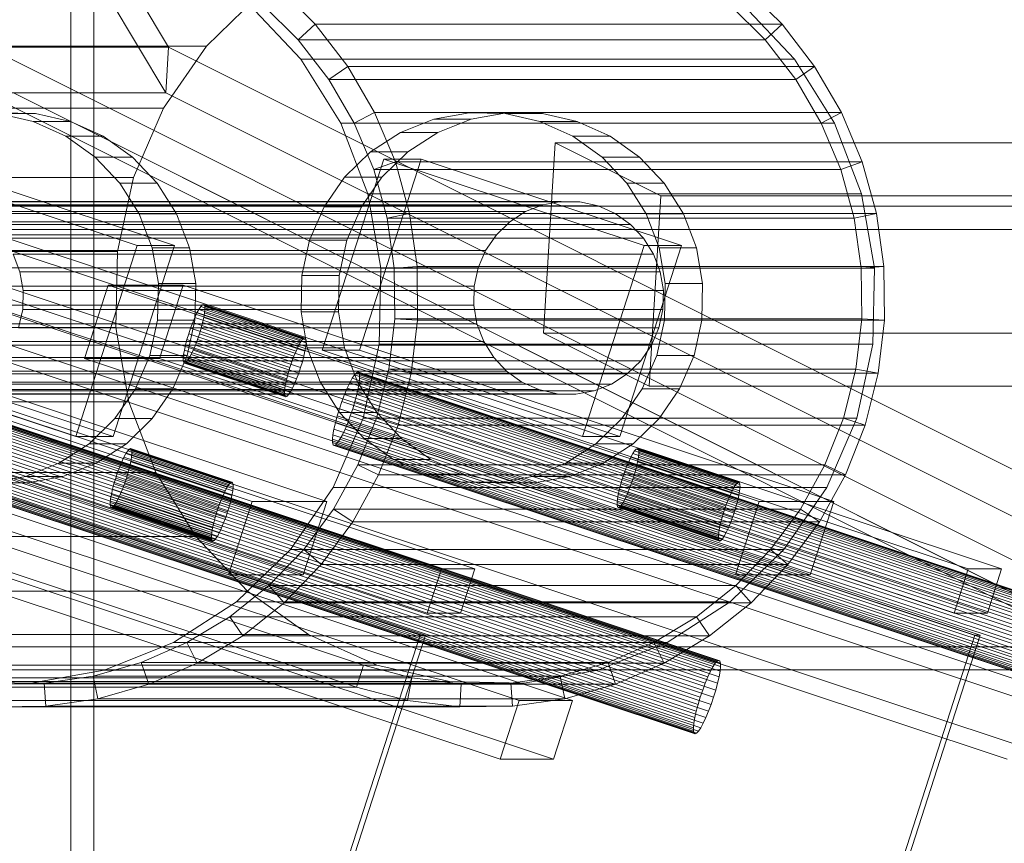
# Model space of a CAD drawing. Header units: millimetres. Extents: x -4395 to 65662, y -65530 to 6847.
# Tile 100 of 256: x 2570 to 2698, y -52780 to -52673. Entities that reach past the tile are written whole.
import ezdxf

# ---------------------------------------------------------------- set-up
doc = ezdxf.new("R2010")
doc.units = ezdxf.units.MM
for name, color, linetype, lineweight in [('R33_DET_lateral_C05', 7, 'Continuous', 0), ('R33_DET_lateral_C06', 7, 'Continuous', 0), ('R33_DET_lateral_C07', 7, 'Continuous', 0)]:
    doc.layers.add(name, color=color, linetype=linetype, lineweight=lineweight)

msp = doc.modelspace()

# ---------------------------------------------------------------- linework, layer by layer
at = {"layer": 'R33_DET_lateral_C05'}
for p, q in [((2577, -51852), (2577, -52988)), ((2580, -52988), (2580, -51852))]:
    msp.add_line(p, q, dxfattribs=at)
at = {"layer": 'R33_DET_lateral_C06'}
for p, q in [((2493.588, -52515.88), (2589.65, -52676.572)), ((2589.294, -52682.484), (2493.232, -52521.792)), ((2919.063, -52853.001), (2566.206, -52676.572)), ((2566.206, -52676.572), (2589.65, -52676.572)), ((2589.294, -52682.484), (2589.65, -52676.572)), ((2589.65, -52676.572), (2942.507, -52853.001)), ((2565.85, -52682.484), (2918.707, -52858.912)), ((2565.85, -52682.484), (2860.534, -52829.826)), ((2589.294, -52682.484), (2565.85, -52682.484)), ((2922.458, -52858.912), (2569.601, -52682.484)), ((2864.285, -52829.826), (2569.601, -52682.484)), ((2942.151, -52858.912), (2589.294, -52682.484)), ((2638.207, -52713.587), (2639.692, -52688.956)), ((2653.38, -52695.8), (2639.692, -52688.956)), ((2639.692, -52688.956), (3033.547, -52688.956)), ((2653.38, -52695.8), (2651.894, -52720.431)), ((3047.234, -52695.8), (2653.38, -52695.8)), ((2489.937, -52697.145), (3052.586, -52697.145)), ((2510.775, -52697.145), (3073.425, -52697.145)), ((3053.628, -52700.145), (2490.978, -52700.145)), ((3072.383, -52700.145), (2509.733, -52700.145)), ((3032.061, -52713.587), (2638.207, -52713.587)), ((2638.207, -52713.587), (2651.894, -52720.431)), ((2651.894, -52720.431), (3045.749, -52720.431)), ((3053.628, -52754.145), (2490.978, -52754.145)), ((2509.733, -52754.145), (3072.383, -52754.145)), ((2489.937, -52757.145), (3052.586, -52757.145)), ((3073.425, -52757.145), (2510.775, -52757.145))]:
    msp.add_line(p, q, dxfattribs=at)
at = {"layer": 'R33_DET_lateral_C07'}
for p, q in [((-4065.658, -50521.257), (2624.977, -52744.076)), ((2629.294, -52744.076), (-4061.341, -50521.257)), ((-3997.448, -50521.257), (2693.187, -52744.076)), ((2697.504, -52744.076), (-3993.131, -50521.257)), ((2623.139, -52749.779), (-4067.496, -50526.959)), ((-4063.179, -50526.959), (2627.456, -52749.779)), ((2691.349, -52749.779), (-3999.286, -50526.959)), ((-3994.969, -50526.959), (2695.666, -52749.779)), ((-4068.415, -50529.81), (2622.22, -52752.63)), ((2622.911, -52752.63), (-4067.724, -50529.81)), ((-3996.579, -50529.81), (2694.056, -52752.63)), ((2694.747, -52752.63), (-3995.888, -50529.81)), ((2614.903, -52756.52), (-3944.674, -50577.242)), ((-3945.593, -50580.093), (2613.984, -52759.372)), ((2603.767, -52668.771), (2608.649, -52673.619)), ((2669.088, -52673.619), (2664.206, -52668.771)), ((2601.538, -52669.669), (2594.564, -52676.448)), ((2600.117, -52671.048), (2606.794, -52678.128)), ((2606.449, -52675.621), (2601.844, -52671.048)), ((2662.282, -52671.048), (2666.887, -52675.621)), ((2670.686, -52678.128), (2664.009, -52671.048)), ((2608.649, -52673.619), (2606.449, -52675.621)), ((2669.088, -52673.619), (2608.649, -52673.619)), ((2608.649, -52673.619), (2612.865, -52679.072)), ((2666.887, -52675.621), (2669.088, -52673.619)), ((2673.304, -52679.072), (2669.088, -52673.619)), ((2594.564, -52676.448), (2530.672, -52676.448)), ((2594.564, -52676.448), (2589.027, -52684.478)), ((2606.449, -52675.621), (2666.887, -52675.621)), ((2610.426, -52680.766), (2606.449, -52675.621)), ((2666.887, -52675.621), (2670.865, -52680.766)), ((2606.794, -52678.128), (2611.982, -52686.394)), ((2670.686, -52678.128), (2606.794, -52678.128)), ((2612.865, -52679.072), (2610.426, -52680.766)), ((2673.304, -52679.072), (2612.865, -52679.072)), ((2612.865, -52679.072), (2616.344, -52685.037)), ((2675.874, -52686.394), (2670.686, -52678.128)), ((2670.865, -52680.766), (2673.304, -52679.072)), ((2676.783, -52685.037), (2673.304, -52679.072)), ((2610.426, -52680.766), (2670.865, -52680.766)), ((2613.708, -52686.394), (2610.426, -52680.766)), ((2670.865, -52680.766), (2674.147, -52686.394)), ((2589.027, -52684.478), (2525.135, -52684.478)), ((2567.6, -52685.172), (2572.125, -52686.19)), ((2572.436, -52685.172), (2567.6, -52685.172)), ((2572.436, -52685.172), (2567.803, -52685.07)), ((2576.96, -52686.19), (2572.436, -52685.172)), ((2589.027, -52684.478), (2585.14, -52693.45)), ((2616.344, -52685.037), (2613.708, -52686.394)), ((2676.783, -52685.037), (2616.344, -52685.037)), ((2616.344, -52685.037), (2619.026, -52691.413)), ((2624.023, -52685.887), (2628.587, -52685.07)), ((2628.587, -52685.07), (2633.22, -52685.172)), ((2633.422, -52685.07), (2628.587, -52685.07)), ((2633.422, -52685.07), (2628.858, -52685.887)), ((2633.22, -52685.172), (2637.744, -52686.19)), ((2638.055, -52685.172), (2633.22, -52685.172)), ((2638.055, -52685.172), (2633.422, -52685.07)), ((2642.579, -52686.19), (2638.055, -52685.172)), ((2674.147, -52686.394), (2676.783, -52685.037)), ((2679.465, -52691.413), (2676.783, -52685.037)), ((2572.125, -52686.19), (2576.367, -52688.085)), ((2576.96, -52686.19), (2572.125, -52686.19)), ((2581.202, -52688.085), (2576.96, -52686.19)), ((2611.982, -52686.394), (2615.481, -52695.529)), ((2675.874, -52686.394), (2611.982, -52686.394)), ((2613.708, -52686.394), (2674.147, -52686.394)), ((2616.239, -52692.408), (2613.708, -52686.394)), ((2619.704, -52687.593), (2624.023, -52685.887)), ((2628.858, -52685.887), (2624.023, -52685.887)), ((2628.858, -52685.887), (2624.539, -52687.593)), ((2637.744, -52686.19), (2641.986, -52688.085)), ((2642.579, -52686.19), (2637.744, -52686.19)), ((2646.821, -52688.085), (2642.579, -52686.19)), ((2674.147, -52686.394), (2676.678, -52692.408)), ((2679.374, -52695.529), (2675.874, -52686.394)), ((2576.367, -52688.085), (2580.163, -52690.783)), ((2581.202, -52688.085), (2576.367, -52688.085)), ((2584.998, -52690.783), (2581.202, -52688.085)), ((2615.796, -52690.121), (2619.704, -52687.593)), ((2624.539, -52687.593), (2619.704, -52687.593)), ((2624.539, -52687.593), (2620.631, -52690.121)), ((2641.986, -52688.085), (2645.782, -52690.783)), ((2646.821, -52688.085), (2641.986, -52688.085)), ((2650.617, -52690.783), (2646.821, -52688.085)), ((2580.163, -52690.783), (2583.368, -52694.181)), ((2584.998, -52690.783), (2580.163, -52690.783)), ((2588.203, -52694.181), (2584.998, -52690.783)), ((2612.449, -52693.375), (2615.796, -52690.121)), ((2620.631, -52690.121), (2615.796, -52690.121)), ((2620.631, -52690.121), (2617.284, -52693.375)), ((2645.782, -52690.783), (2648.987, -52694.181)), ((2650.617, -52690.783), (2645.782, -52690.783)), ((2653.822, -52694.181), (2650.617, -52690.783)), ((2551.905, -52691.047), (2585.605, -52702.243)), ((2590.441, -52702.243), (2556.74, -52691.047)), ((2609.559, -52715.757), (2617.524, -52691.047)), ((2614.395, -52715.757), (2622.359, -52691.047)), ((2619.026, -52691.413), (2616.239, -52692.408)), ((2622.359, -52691.047), (2617.524, -52691.047)), ((2617.524, -52691.047), (2651.225, -52702.243)), ((2679.465, -52691.413), (2619.026, -52691.413)), ((2619.026, -52691.413), (2620.866, -52698.089)), ((2656.06, -52702.243), (2622.359, -52691.047)), ((2676.678, -52692.408), (2679.465, -52691.413)), ((2681.305, -52698.089), (2679.465, -52691.413)), ((2609.791, -52697.229), (2612.449, -52693.375)), ((2617.284, -52693.375), (2612.449, -52693.375)), ((2617.284, -52693.375), (2614.626, -52697.229)), ((2616.239, -52692.408), (2676.678, -52692.408)), ((2617.975, -52698.707), (2616.239, -52692.408)), ((2676.678, -52692.408), (2678.413, -52698.707)), ((2521.247, -52693.45), (2585.14, -52693.45)), ((2585.14, -52693.45), (2583.051, -52703.019)), ((2583.368, -52694.181), (2585.858, -52698.149)), ((2588.203, -52694.181), (2583.368, -52694.181)), ((2590.693, -52698.149), (2588.203, -52694.181)), ((2648.987, -52694.181), (2651.477, -52698.149)), ((2653.822, -52694.181), (2648.987, -52694.181)), ((2656.313, -52698.149), (2653.822, -52694.181)), ((2615.481, -52695.529), (2617.159, -52705.181)), ((2679.374, -52695.529), (2615.481, -52695.529)), ((2681.051, -52705.181), (2679.374, -52695.529)), ((2638.127, -52696.962), (2555.239, -52696.962)), ((2640.504, -52696.537), (2557.616, -52696.537)), ((2642.917, -52696.59), (2560.029, -52696.59)), ((2645.273, -52697.12), (2562.385, -52697.12)), ((2638.127, -52696.962), (2635.877, -52697.851)), ((2640.504, -52696.537), (2638.127, -52696.962)), ((2642.917, -52696.59), (2640.504, -52696.537)), ((2645.273, -52697.12), (2642.917, -52696.59)), ((2647.482, -52698.107), (2645.273, -52697.12)), ((2635.877, -52697.851), (2552.99, -52697.851)), ((2647.482, -52698.107), (2564.595, -52698.107)), ((2585.858, -52698.149), (2587.538, -52702.534)), ((2590.693, -52698.149), (2585.858, -52698.149)), ((2592.373, -52702.534), (2590.693, -52698.149)), ((2607.925, -52701.536), (2609.791, -52697.229)), ((2614.626, -52697.229), (2609.791, -52697.229)), ((2614.626, -52697.229), (2612.76, -52701.536)), ((2620.866, -52698.089), (2617.975, -52698.707)), ((2681.305, -52698.089), (2620.866, -52698.089)), ((2620.866, -52698.089), (2621.832, -52704.952)), ((2635.877, -52697.851), (2633.842, -52699.167)), ((2649.46, -52699.512), (2647.482, -52698.107)), ((2651.477, -52698.149), (2653.157, -52702.534)), ((2656.313, -52698.149), (2651.477, -52698.149)), ((2657.993, -52702.534), (2656.313, -52698.149)), ((2678.413, -52698.707), (2681.305, -52698.089)), ((2682.271, -52704.952), (2681.305, -52698.089)), ((2633.842, -52699.167), (2550.954, -52699.167)), ((2649.46, -52699.512), (2566.572, -52699.512)), ((2617.975, -52698.707), (2678.413, -52698.707)), ((2618.886, -52705.181), (2617.975, -52698.707)), ((2633.842, -52699.167), (2632.098, -52700.862)), ((2651.129, -52701.282), (2649.46, -52699.512)), ((2678.413, -52698.707), (2679.324, -52705.181)), ((2632.098, -52700.862), (2549.211, -52700.862)), ((2632.098, -52700.862), (2630.714, -52702.869)), ((2651.129, -52701.282), (2568.241, -52701.282)), ((2577.641, -52726.953), (2585.605, -52702.243)), ((2590.441, -52702.243), (2582.476, -52726.953)), ((2585.605, -52702.243), (2590.441, -52702.243)), ((2606.922, -52706.129), (2607.925, -52701.536)), ((2607.925, -52701.536), (2612.76, -52701.536)), ((2612.76, -52701.536), (2611.758, -52706.129)), ((2643.26, -52726.953), (2651.225, -52702.243)), ((2656.06, -52702.243), (2648.095, -52726.953)), ((2652.426, -52703.348), (2651.129, -52701.282)), ((2651.225, -52702.243), (2656.06, -52702.243)), ((2583.051, -52703.019), (2519.158, -52703.019)), ((2630.714, -52702.869), (2547.826, -52702.869)), ((2569.538, -52703.348), (2570.413, -52705.632)), ((2652.426, -52703.348), (2569.538, -52703.348)), ((2583.051, -52703.019), (2582.841, -52712.819)), ((2587.538, -52702.534), (2588.343, -52707.167)), ((2592.373, -52702.534), (2587.538, -52702.534)), ((2593.178, -52707.167), (2592.373, -52702.534)), ((2630.714, -52702.869), (2629.742, -52705.112)), ((2653.301, -52705.632), (2652.426, -52703.348)), ((2653.157, -52702.534), (2653.963, -52707.167)), ((2657.993, -52702.534), (2653.157, -52702.534)), ((2658.798, -52707.167), (2657.993, -52702.534)), ((2546.855, -52705.112), (2629.742, -52705.112)), ((2570.413, -52705.632), (2570.832, -52708.045)), ((2653.301, -52705.632), (2570.413, -52705.632)), ((2606.822, -52710.833), (2606.922, -52706.129)), ((2611.758, -52706.129), (2606.922, -52706.129)), ((2611.758, -52706.129), (2611.657, -52710.833)), ((2617.159, -52705.181), (2616.949, -52714.981)), ((2681.051, -52705.181), (2617.159, -52705.181)), ((2621.832, -52704.952), (2618.886, -52705.181)), ((2618.886, -52705.181), (2679.324, -52705.181)), ((2618.956, -52711.721), (2618.886, -52705.181)), ((2682.271, -52704.952), (2621.832, -52704.952)), ((2621.832, -52704.952), (2621.907, -52711.885)), ((2629.742, -52705.112), (2629.22, -52707.505)), ((2653.72, -52708.045), (2653.301, -52705.632)), ((2679.324, -52705.181), (2682.271, -52704.952)), ((2679.324, -52705.181), (2679.395, -52711.721)), ((2680.842, -52714.981), (2681.051, -52705.181)), ((2682.346, -52711.885), (2682.271, -52704.952)), ((2516.247, -52707.36), (2600.499, -52735.351)), ((2610.169, -52735.351), (2525.917, -52707.36)), ((2578.803, -52716.864), (2581.866, -52707.36)), ((2591.537, -52707.36), (2581.866, -52707.36)), ((2581.866, -52707.36), (2666.118, -52735.351)), ((2588.343, -52707.167), (2588.242, -52711.871)), ((2593.178, -52707.167), (2588.343, -52707.167)), ((2588.473, -52716.864), (2591.537, -52707.36)), ((2675.788, -52735.351), (2591.537, -52707.36)), ((2593.078, -52711.871), (2593.178, -52707.167)), ((2653.963, -52707.167), (2653.862, -52711.871)), ((2658.798, -52707.167), (2653.963, -52707.167)), ((2658.697, -52711.871), (2658.798, -52707.167)), ((2475.895, -52708.225), (2635.037, -52761.097)), ((2641.944, -52761.097), (2482.802, -52708.225)), ((2541.514, -52708.225), (2700.656, -52761.097)), ((2629.22, -52707.505), (2546.332, -52707.505)), ((2707.563, -52761.097), (2548.421, -52708.225)), ((2570.832, -52708.045), (2570.78, -52710.495)), ((2653.72, -52708.045), (2570.832, -52708.045)), ((2629.22, -52707.505), (2629.168, -52709.955)), ((2653.668, -52710.495), (2653.72, -52708.045)), ((2629.168, -52709.955), (2546.28, -52709.955)), ((2593.833, -52710.137), (2594.032, -52709.921)), ((2594.032, -52709.921), (2594.191, -52709.848)), ((2607.138, -52714.275), (2594.032, -52709.921)), ((2594.191, -52709.848), (2594.302, -52709.921)), ((2607.296, -52714.202), (2594.191, -52709.848)), ((2594.302, -52709.921), (2594.362, -52710.137)), ((2607.408, -52714.275), (2594.302, -52709.921)), ((2629.168, -52709.955), (2629.587, -52712.368)), ((2570.78, -52710.495), (2570.258, -52712.888)), ((2653.668, -52710.495), (2570.78, -52710.495)), ((2593.072, -52711.538), (2593.343, -52710.961)), ((2593.343, -52710.961), (2593.6, -52710.489)), ((2606.449, -52715.316), (2593.343, -52710.961)), ((2593.6, -52710.489), (2593.833, -52710.137)), ((2606.706, -52714.843), (2593.6, -52710.489)), ((2606.939, -52714.491), (2593.833, -52710.137)), ((2594.32, -52710.961), (2594.22, -52711.538)), ((2594.368, -52710.489), (2594.32, -52710.961)), ((2607.426, -52715.316), (2594.32, -52710.961)), ((2594.362, -52710.137), (2594.368, -52710.489)), ((2607.467, -52714.491), (2594.362, -52710.137)), ((2607.474, -52714.843), (2594.368, -52710.489)), ((2607.627, -52715.466), (2606.822, -52710.833)), ((2611.657, -52710.833), (2606.822, -52710.833)), ((2611.657, -52710.833), (2612.462, -52715.466)), ((2653.145, -52712.888), (2653.668, -52710.495)), ((2629.587, -52712.368), (2546.699, -52712.368)), ((2588.242, -52711.871), (2587.24, -52716.464)), ((2593.078, -52711.871), (2588.242, -52711.871)), ((2592.075, -52716.464), (2593.078, -52711.871)), ((2592.527, -52712.908), (2592.796, -52712.195)), ((2592.796, -52712.195), (2593.072, -52711.538)), ((2605.902, -52716.549), (2592.796, -52712.195)), ((2606.177, -52715.892), (2593.072, -52711.538)), ((2594.072, -52712.195), (2593.882, -52712.908)), ((2594.22, -52711.538), (2594.072, -52712.195)), ((2607.178, -52716.549), (2594.072, -52712.195)), ((2607.326, -52715.892), (2594.22, -52711.538)), ((2618.186, -52718.215), (2618.956, -52711.721)), ((2621.907, -52711.885), (2618.956, -52711.721)), ((2618.956, -52711.721), (2679.395, -52711.721)), ((2621.907, -52711.885), (2621.09, -52718.768)), ((2682.346, -52711.885), (2621.907, -52711.885)), ((2629.587, -52712.368), (2630.462, -52714.652)), ((2653.862, -52711.871), (2652.859, -52716.464)), ((2658.697, -52711.871), (2653.862, -52711.871)), ((2657.694, -52716.464), (2658.697, -52711.871)), ((2679.395, -52711.721), (2678.625, -52718.215)), ((2679.395, -52711.721), (2682.346, -52711.885)), ((2681.529, -52718.768), (2682.346, -52711.885)), ((2582.841, -52712.819), (2518.949, -52712.819)), ((2653.145, -52712.888), (2570.258, -52712.888)), ((2582.841, -52712.819), (2584.519, -52722.471)), ((2592.049, -52714.391), (2592.274, -52713.65)), ((2592.274, -52713.65), (2592.527, -52712.908)), ((2592.274, -52713.65), (2605.38, -52718.004)), ((2605.633, -52717.262), (2592.527, -52712.908)), ((2593.656, -52713.65), (2593.404, -52714.391)), ((2593.882, -52712.908), (2593.656, -52713.65)), ((2606.762, -52718.004), (2593.656, -52713.65)), ((2606.987, -52717.262), (2593.882, -52712.908)), ((2652.174, -52715.131), (2653.145, -52712.888)), ((2630.462, -52714.652), (2547.574, -52714.652)), ((2591.858, -52715.104), (2592.049, -52714.391)), ((2605.154, -52718.745), (2592.049, -52714.391)), ((2593.404, -52714.391), (2593.134, -52715.104)), ((2606.509, -52718.745), (2593.404, -52714.391)), ((2606.706, -52714.843), (2606.449, -52715.316)), ((2606.939, -52714.491), (2606.706, -52714.843)), ((2607.138, -52714.275), (2606.939, -52714.491)), ((2607.296, -52714.202), (2607.138, -52714.275)), ((2607.408, -52714.275), (2607.296, -52714.202)), ((2607.467, -52714.491), (2607.408, -52714.275)), ((2607.426, -52715.316), (2607.474, -52714.843)), ((2607.474, -52714.843), (2607.467, -52714.491)), ((2616.949, -52714.981), (2614.86, -52724.55)), ((2680.842, -52714.981), (2616.949, -52714.981)), ((2630.462, -52714.652), (2631.759, -52716.718)), ((2678.753, -52724.55), (2680.842, -52714.981)), ((2632.586, -52768.7), (2473.444, -52715.828)), ((2480.351, -52715.828), (2639.493, -52768.7)), ((2698.205, -52768.7), (2539.063, -52715.828)), ((2577.641, -52726.953), (2543.94, -52715.757)), ((2545.971, -52715.828), (2705.113, -52768.7)), ((2548.775, -52715.757), (2582.476, -52726.953)), ((2652.174, -52715.131), (2569.286, -52715.131)), ((2591.61, -52716.338), (2591.71, -52715.762)), ((2591.71, -52715.762), (2591.858, -52715.104)), ((2604.816, -52720.116), (2591.71, -52715.762)), ((2604.964, -52719.459), (2591.858, -52715.104)), ((2592.859, -52715.762), (2592.587, -52716.338)), ((2593.134, -52715.104), (2592.859, -52715.762)), ((2605.965, -52720.116), (2592.859, -52715.762)), ((2606.24, -52719.459), (2593.134, -52715.104)), ((2606.177, -52715.892), (2605.902, -52716.549)), ((2606.449, -52715.316), (2606.177, -52715.892)), ((2607.178, -52716.549), (2607.326, -52715.892)), ((2607.326, -52715.892), (2607.426, -52715.316)), ((2609.307, -52719.851), (2607.627, -52715.466)), ((2612.462, -52715.466), (2607.627, -52715.466)), ((2643.26, -52726.953), (2609.559, -52715.757)), ((2609.559, -52715.757), (2614.395, -52715.757)), ((2612.462, -52715.466), (2614.142, -52719.851)), ((2614.395, -52715.757), (2648.095, -52726.953)), ((2650.789, -52717.138), (2652.174, -52715.131)), ((2597.435, -52744.855), (2513.184, -52716.864)), ((2522.854, -52716.864), (2607.106, -52744.855)), ((2631.759, -52716.718), (2548.871, -52716.718)), ((2650.789, -52717.138), (2567.902, -52717.138)), ((2663.055, -52744.855), (2578.803, -52716.864)), ((2578.803, -52716.864), (2588.473, -52716.864)), ((2587.24, -52716.464), (2585.374, -52720.771)), ((2592.075, -52716.464), (2587.24, -52716.464)), ((2588.473, -52716.864), (2672.725, -52744.855)), ((2590.209, -52720.771), (2592.075, -52716.464)), ((2591.563, -52716.811), (2591.61, -52716.338)), ((2591.569, -52717.162), (2591.563, -52716.811)), ((2604.668, -52721.165), (2591.563, -52716.811)), ((2591.629, -52717.378), (2591.569, -52717.162)), ((2604.675, -52721.516), (2591.569, -52717.162)), ((2604.716, -52720.692), (2591.61, -52716.338)), ((2591.74, -52717.451), (2591.629, -52717.378)), ((2604.734, -52721.732), (2591.629, -52717.378)), ((2591.898, -52717.378), (2591.74, -52717.451)), ((2604.846, -52721.805), (2591.74, -52717.451)), ((2592.097, -52717.162), (2591.898, -52717.378)), ((2605.004, -52721.732), (2591.898, -52717.378)), ((2592.33, -52716.811), (2592.097, -52717.162)), ((2605.203, -52721.516), (2592.097, -52717.162)), ((2592.587, -52716.338), (2592.33, -52716.811)), ((2605.436, -52721.165), (2592.33, -52716.811)), ((2605.693, -52720.692), (2592.587, -52716.338)), ((2605.633, -52717.262), (2605.38, -52718.004)), ((2605.902, -52716.549), (2605.633, -52717.262)), ((2606.762, -52718.004), (2606.987, -52717.262)), ((2606.987, -52717.262), (2607.178, -52716.549)), ((2631.759, -52716.718), (2633.428, -52718.488)), ((2649.046, -52718.833), (2650.789, -52717.138)), ((2652.859, -52716.464), (2650.993, -52720.771)), ((2657.694, -52716.464), (2652.859, -52716.464)), ((2655.828, -52720.771), (2657.694, -52716.464)), ((2660.691, -52756.003), (2548.355, -52718.682)), ((2660.889, -52755.912), (2548.553, -52718.591)), ((2661.028, -52756.003), (2548.692, -52718.682)), ((2633.428, -52718.488), (2550.54, -52718.488)), ((2649.046, -52718.833), (2566.158, -52718.833)), ((2605.154, -52718.745), (2604.964, -52719.459)), ((2605.38, -52718.004), (2605.154, -52718.745)), ((2606.24, -52719.459), (2606.509, -52718.745)), ((2606.509, -52718.745), (2606.762, -52718.004)), ((2613.726, -52718.953), (2613.975, -52718.682)), ((2613.975, -52718.682), (2614.173, -52718.591)), ((2726.31, -52756.003), (2613.975, -52718.682)), ((2614.173, -52718.591), (2614.312, -52718.682)), ((2726.508, -52755.912), (2614.173, -52718.591)), ((2614.312, -52718.682), (2614.387, -52718.953)), ((2726.647, -52756.003), (2614.312, -52718.682)), ((2616.587, -52724.55), (2618.186, -52718.215)), ((2621.09, -52718.768), (2618.186, -52718.215)), ((2618.186, -52718.215), (2678.625, -52718.215)), ((2621.09, -52718.768), (2619.395, -52725.483)), ((2681.529, -52718.768), (2621.09, -52718.768)), ((2633.428, -52718.488), (2635.405, -52719.893)), ((2647.01, -52720.149), (2649.046, -52718.833)), ((2678.625, -52718.215), (2677.026, -52724.55)), ((2678.625, -52718.215), (2681.529, -52718.768)), ((2679.834, -52725.483), (2681.529, -52718.768)), ((2659.83, -52757.304), (2547.494, -52719.983)), ((2660.151, -52756.713), (2547.816, -52719.392)), ((2660.442, -52756.274), (2548.106, -52718.953)), ((2661.051, -52757.304), (2548.715, -52719.983)), ((2661.103, -52756.274), (2548.767, -52718.953)), ((2661.11, -52756.713), (2548.775, -52719.392)), ((2635.405, -52719.893), (2552.518, -52719.893)), ((2647.01, -52720.149), (2564.123, -52720.149)), ((2604.816, -52720.116), (2604.716, -52720.692)), ((2604.964, -52719.459), (2604.816, -52720.116)), ((2605.693, -52720.692), (2605.965, -52720.116)), ((2605.965, -52720.116), (2606.24, -52719.459)), ((2611.797, -52723.819), (2609.307, -52719.851)), ((2614.142, -52719.851), (2609.307, -52719.851)), ((2612.774, -52720.703), (2613.114, -52719.983)), ((2613.114, -52719.983), (2613.435, -52719.392)), ((2725.449, -52757.304), (2613.114, -52719.983)), ((2613.435, -52719.392), (2613.726, -52718.953)), ((2725.77, -52756.713), (2613.435, -52719.392)), ((2726.061, -52756.274), (2613.726, -52718.953)), ((2614.142, -52719.851), (2616.632, -52723.819)), ((2614.335, -52719.983), (2614.21, -52720.703)), ((2614.394, -52719.392), (2614.335, -52719.983)), ((2726.67, -52757.304), (2614.335, -52719.983)), ((2614.387, -52718.953), (2614.394, -52719.392)), ((2726.722, -52756.274), (2614.387, -52718.953)), ((2726.73, -52756.713), (2614.394, -52719.392)), ((2635.405, -52719.893), (2637.615, -52720.88)), ((2644.761, -52721.038), (2647.01, -52720.149)), ((2659.49, -52758.024), (2547.155, -52720.703)), ((2660.926, -52758.024), (2548.591, -52720.703)), ((2637.615, -52720.88), (2554.727, -52720.88)), ((2639.971, -52721.41), (2557.083, -52721.41)), ((2644.761, -52721.038), (2561.873, -52721.038)), ((2585.374, -52720.771), (2582.716, -52724.625)), ((2590.209, -52720.771), (2585.374, -52720.771)), ((2587.551, -52724.625), (2590.209, -52720.771)), ((2604.716, -52720.692), (2604.668, -52721.165)), ((2604.668, -52721.165), (2604.675, -52721.516)), ((2605.203, -52721.516), (2605.436, -52721.165)), ((2605.436, -52721.165), (2605.693, -52720.692)), ((2612.429, -52721.524), (2612.774, -52720.703)), ((2725.11, -52758.024), (2612.774, -52720.703)), ((2614.21, -52720.703), (2614.025, -52721.524)), ((2726.545, -52758.024), (2614.21, -52720.703)), ((2637.615, -52720.88), (2639.971, -52721.41)), ((2639.971, -52721.41), (2642.384, -52721.463)), ((2642.384, -52721.463), (2644.761, -52721.038)), ((2650.993, -52720.771), (2648.336, -52724.625)), ((2655.828, -52720.771), (2650.993, -52720.771)), ((2653.171, -52724.625), (2655.828, -52720.771)), ((2584.519, -52722.471), (2520.626, -52722.471)), ((2658.809, -52759.737), (2546.474, -52722.416)), ((2659.146, -52758.846), (2546.81, -52721.524)), ((2660.503, -52759.737), (2548.167, -52722.416)), ((2660.741, -52758.846), (2548.405, -52721.524)), ((2642.384, -52721.463), (2559.496, -52721.463)), ((2584.519, -52722.471), (2588.018, -52731.606)), ((2604.675, -52721.516), (2604.734, -52721.732)), ((2604.734, -52721.732), (2604.846, -52721.805)), ((2604.846, -52721.805), (2605.004, -52721.732)), ((2605.004, -52721.732), (2605.203, -52721.516)), ((2611.778, -52723.343), (2612.093, -52722.416)), ((2612.093, -52722.416), (2612.429, -52721.524)), ((2724.429, -52759.737), (2612.093, -52722.416)), ((2724.765, -52758.846), (2612.429, -52721.524)), ((2613.787, -52722.416), (2613.504, -52723.343)), ((2614.025, -52721.524), (2613.787, -52722.416)), ((2726.122, -52759.737), (2613.787, -52722.416)), ((2726.36, -52758.846), (2614.025, -52721.524)), ((2546.158, -52723.343), (2658.494, -52760.664)), ((2660.221, -52760.664), (2547.885, -52723.343)), ((2611.495, -52724.27), (2611.778, -52723.343)), ((2611.778, -52723.343), (2724.113, -52760.664)), ((2615.002, -52727.217), (2611.797, -52723.819)), ((2616.632, -52723.819), (2611.797, -52723.819)), ((2613.504, -52723.343), (2613.189, -52724.27)), ((2725.84, -52760.664), (2613.504, -52723.343)), ((2616.632, -52723.819), (2619.837, -52727.217)), ((2657.973, -52762.483), (2545.638, -52725.162)), ((2658.212, -52761.591), (2545.876, -52724.27)), ((2659.569, -52762.483), (2547.233, -52725.162)), ((2659.905, -52761.591), (2547.57, -52724.27)), ((2582.716, -52724.625), (2579.369, -52727.879)), ((2587.551, -52724.625), (2582.716, -52724.625)), ((2584.204, -52727.879), (2587.551, -52724.625)), ((2614.86, -52724.55), (2610.973, -52733.522)), ((2611.072, -52725.983), (2611.257, -52725.162)), ((2611.257, -52725.162), (2611.495, -52724.27)), ((2723.593, -52762.483), (2611.257, -52725.162)), ((2723.831, -52761.591), (2611.495, -52724.27)), ((2612.853, -52725.162), (2612.508, -52725.983)), ((2613.189, -52724.27), (2612.853, -52725.162)), ((2725.188, -52762.483), (2612.853, -52725.162)), ((2725.525, -52761.591), (2613.189, -52724.27)), ((2614.187, -52730.62), (2616.587, -52724.55)), ((2678.753, -52724.55), (2614.86, -52724.55)), ((2619.395, -52725.483), (2616.587, -52724.55)), ((2616.587, -52724.55), (2677.026, -52724.55)), ((2648.336, -52724.625), (2644.988, -52727.879)), ((2653.171, -52724.625), (2648.336, -52724.625)), ((2649.823, -52727.879), (2653.171, -52724.625)), ((2677.026, -52724.55), (2674.626, -52730.62)), ((2674.865, -52733.522), (2678.753, -52724.55)), ((2677.026, -52724.55), (2679.834, -52725.483)), ((2657.788, -52763.304), (2545.453, -52725.983)), ((2659.224, -52763.304), (2546.889, -52725.983)), ((2610.947, -52726.703), (2611.072, -52725.983)), ((2723.408, -52763.304), (2611.072, -52725.983)), ((2612.508, -52725.983), (2612.168, -52726.703)), ((2724.843, -52763.304), (2612.508, -52725.983)), ((2619.395, -52725.483), (2616.852, -52731.917)), ((2679.834, -52725.483), (2619.395, -52725.483)), ((2677.291, -52731.917), (2679.834, -52725.483)), ((2657.604, -52764.615), (2545.268, -52727.294)), ((2657.612, -52765.054), (2545.276, -52727.733)), ((2657.664, -52764.024), (2545.328, -52726.703)), ((2658.273, -52765.054), (2545.937, -52727.733)), ((2658.563, -52764.615), (2546.228, -52727.294)), ((2658.885, -52764.024), (2546.549, -52726.703)), ((2582.476, -52726.953), (2577.641, -52726.953)), ((2610.888, -52727.294), (2610.947, -52726.703)), ((2610.895, -52727.733), (2610.888, -52727.294)), ((2723.223, -52764.615), (2610.888, -52727.294)), ((2610.97, -52728.004), (2610.895, -52727.733)), ((2723.231, -52765.054), (2610.895, -52727.733)), ((2723.283, -52764.024), (2610.947, -52726.703)), ((2611.556, -52727.733), (2611.307, -52728.004)), ((2611.847, -52727.294), (2611.556, -52727.733)), ((2723.892, -52765.054), (2611.556, -52727.733)), ((2612.168, -52726.703), (2611.847, -52727.294)), ((2724.183, -52764.615), (2611.847, -52727.294)), ((2724.504, -52764.024), (2612.168, -52726.703)), ((2618.798, -52729.915), (2615.002, -52727.217)), ((2619.837, -52727.217), (2615.002, -52727.217)), ((2619.837, -52727.217), (2623.633, -52729.915)), ((2648.095, -52726.953), (2643.26, -52726.953)), ((2657.686, -52765.325), (2545.351, -52728.004)), ((2657.826, -52765.416), (2545.49, -52728.095)), ((2658.023, -52765.325), (2545.688, -52728.004)), ((2579.369, -52727.879), (2575.461, -52730.407)), ((2584.204, -52727.879), (2579.369, -52727.879)), ((2580.296, -52730.407), (2584.204, -52727.879)), ((2584.149, -52729.149), (2584.381, -52728.798)), ((2584.381, -52728.798), (2584.581, -52728.582)), ((2597.487, -52733.152), (2584.381, -52728.798)), ((2584.581, -52728.582), (2584.739, -52728.508)), ((2597.686, -52732.936), (2584.581, -52728.582)), ((2584.739, -52728.508), (2584.85, -52728.582)), ((2597.845, -52732.863), (2584.739, -52728.508)), ((2584.85, -52728.582), (2584.91, -52728.798)), ((2597.956, -52732.936), (2584.85, -52728.582)), ((2584.91, -52728.798), (2584.916, -52729.149)), ((2598.016, -52733.152), (2584.91, -52728.798)), ((2611.109, -52728.095), (2610.97, -52728.004)), ((2723.306, -52765.325), (2610.97, -52728.004)), ((2611.307, -52728.004), (2611.109, -52728.095)), ((2723.445, -52765.416), (2611.109, -52728.095)), ((2723.643, -52765.325), (2611.307, -52728.004)), ((2644.988, -52727.879), (2641.08, -52730.407)), ((2649.823, -52727.879), (2644.988, -52727.879)), ((2645.915, -52730.407), (2649.823, -52727.879)), ((2649.768, -52729.149), (2650.001, -52728.798)), ((2650.001, -52728.798), (2650.2, -52728.582)), ((2663.106, -52733.152), (2650.001, -52728.798)), ((2650.2, -52728.582), (2650.358, -52728.508)), ((2663.306, -52732.936), (2650.2, -52728.582)), ((2650.358, -52728.508), (2650.469, -52728.582)), ((2663.464, -52732.863), (2650.358, -52728.508)), ((2650.469, -52728.582), (2650.529, -52728.798)), ((2663.575, -52732.936), (2650.469, -52728.582)), ((2650.529, -52728.798), (2650.536, -52729.149)), ((2663.635, -52733.152), (2650.529, -52728.798)), ((2583.344, -52730.855), (2583.62, -52730.198)), ((2583.62, -52730.198), (2583.892, -52729.622)), ((2596.726, -52734.552), (2583.62, -52730.198)), ((2583.892, -52729.622), (2584.149, -52729.149)), ((2596.997, -52733.976), (2583.892, -52729.622)), ((2597.254, -52733.503), (2584.149, -52729.149)), ((2584.769, -52730.198), (2584.621, -52730.855)), ((2584.868, -52729.622), (2584.769, -52730.198)), ((2597.874, -52734.552), (2584.769, -52730.198)), ((2584.916, -52729.149), (2584.868, -52729.622)), ((2597.974, -52733.976), (2584.868, -52729.622)), ((2598.022, -52733.503), (2584.916, -52729.149)), ((2623.04, -52731.81), (2618.798, -52729.915)), ((2623.633, -52729.915), (2618.798, -52729.915)), ((2623.633, -52729.915), (2627.875, -52731.81)), ((2648.964, -52730.855), (2649.239, -52730.198)), ((2649.239, -52730.198), (2649.511, -52729.622)), ((2662.345, -52734.552), (2649.239, -52730.198)), ((2649.511, -52729.622), (2649.768, -52729.149)), ((2662.617, -52733.976), (2649.511, -52729.622)), ((2662.874, -52733.503), (2649.768, -52729.149)), ((2650.388, -52730.198), (2650.24, -52730.855)), ((2650.488, -52729.622), (2650.388, -52730.198)), ((2663.494, -52734.552), (2650.388, -52730.198)), ((2650.536, -52729.149), (2650.488, -52729.622)), ((2663.594, -52733.976), (2650.488, -52729.622)), ((2663.641, -52733.503), (2650.536, -52729.149)), ((2588.018, -52731.606), (2524.126, -52731.606)), ((2575.461, -52730.407), (2571.142, -52732.113)), ((2580.296, -52730.407), (2575.461, -52730.407)), ((2575.977, -52732.113), (2580.296, -52730.407)), ((2582.823, -52732.31), (2583.075, -52731.568)), ((2583.075, -52731.568), (2583.344, -52730.855)), ((2596.181, -52735.923), (2583.075, -52731.568)), ((2596.45, -52735.209), (2583.344, -52730.855)), ((2584.43, -52731.568), (2584.204, -52732.31)), ((2584.621, -52730.855), (2584.43, -52731.568)), ((2597.536, -52735.923), (2584.43, -52731.568)), ((2597.726, -52735.209), (2584.621, -52730.855)), ((2588.018, -52731.606), (2593.206, -52739.872)), ((2611.028, -52736.32), (2614.187, -52730.62)), ((2616.852, -52731.917), (2614.187, -52730.62)), ((2614.187, -52730.62), (2674.626, -52730.62)), ((2641.08, -52730.407), (2636.761, -52732.113)), ((2645.915, -52730.407), (2641.08, -52730.407)), ((2641.596, -52732.113), (2645.915, -52730.407)), ((2648.442, -52732.31), (2648.695, -52731.568)), ((2648.695, -52731.568), (2648.964, -52730.855)), ((2661.8, -52735.923), (2648.695, -52731.568)), ((2662.07, -52735.209), (2648.964, -52730.855)), ((2650.049, -52731.568), (2649.824, -52732.31)), ((2650.24, -52730.855), (2650.049, -52731.568)), ((2663.155, -52735.923), (2650.049, -52731.568)), ((2663.346, -52735.209), (2650.24, -52730.855)), ((2674.626, -52730.62), (2671.467, -52736.32)), ((2674.626, -52730.62), (2677.291, -52731.917)), ((2571.142, -52732.113), (2566.578, -52732.93)), ((2566.78, -52732.828), (2571.413, -52732.93)), ((2575.977, -52732.113), (2571.142, -52732.113)), ((2571.413, -52732.93), (2575.977, -52732.113)), ((2582.597, -52733.052), (2582.823, -52732.31)), ((2582.823, -52732.31), (2595.929, -52736.664)), ((2584.204, -52732.31), (2583.952, -52733.052)), ((2597.31, -52736.664), (2584.204, -52732.31)), ((2597.845, -52732.863), (2597.686, -52732.936)), ((2597.956, -52732.936), (2597.845, -52732.863)), ((2616.852, -52731.917), (2613.503, -52737.959)), ((2677.291, -52731.917), (2616.852, -52731.917)), ((2627.564, -52732.828), (2623.04, -52731.81)), ((2627.875, -52731.81), (2623.04, -52731.81)), ((2632.197, -52732.93), (2627.564, -52732.828)), ((2632.4, -52732.828), (2627.564, -52732.828)), ((2627.875, -52731.81), (2632.4, -52732.828)), ((2636.761, -52732.113), (2632.197, -52732.93)), ((2632.4, -52732.828), (2637.033, -52732.93)), ((2641.596, -52732.113), (2636.761, -52732.113)), ((2637.033, -52732.93), (2641.596, -52732.113)), ((2648.216, -52733.052), (2648.442, -52732.31)), ((2648.442, -52732.31), (2661.548, -52736.664)), ((2649.824, -52732.31), (2649.571, -52733.052)), ((2662.929, -52736.664), (2649.824, -52732.31)), ((2663.464, -52732.863), (2663.306, -52732.936)), ((2663.575, -52732.936), (2663.464, -52732.863)), ((2673.942, -52737.959), (2677.291, -52731.917)), ((2571.413, -52732.93), (2566.578, -52732.93)), ((2582.258, -52734.422), (2582.407, -52733.765)), ((2582.407, -52733.765), (2582.597, -52733.052)), ((2595.512, -52738.119), (2582.407, -52733.765)), ((2595.703, -52737.406), (2582.597, -52733.052)), ((2583.683, -52733.765), (2583.407, -52734.422)), ((2583.952, -52733.052), (2583.683, -52733.765)), ((2596.789, -52738.119), (2583.683, -52733.765)), ((2597.058, -52737.406), (2583.952, -52733.052)), ((2596.997, -52733.976), (2596.726, -52734.552)), ((2597.254, -52733.503), (2596.997, -52733.976)), ((2597.487, -52733.152), (2597.254, -52733.503)), ((2597.686, -52732.936), (2597.487, -52733.152)), ((2597.874, -52734.552), (2597.974, -52733.976)), ((2598.016, -52733.152), (2597.956, -52732.936)), ((2597.974, -52733.976), (2598.022, -52733.503)), ((2598.022, -52733.503), (2598.016, -52733.152)), ((2610.973, -52733.522), (2605.436, -52741.552)), ((2674.865, -52733.522), (2610.973, -52733.522)), ((2637.033, -52732.93), (2632.197, -52732.93)), ((2647.878, -52734.422), (2648.026, -52733.765)), ((2648.026, -52733.765), (2648.216, -52733.052)), ((2661.132, -52738.119), (2648.026, -52733.765)), ((2661.322, -52737.406), (2648.216, -52733.052)), ((2649.302, -52733.765), (2649.026, -52734.422)), ((2649.571, -52733.052), (2649.302, -52733.765)), ((2662.408, -52738.119), (2649.302, -52733.765)), ((2662.677, -52737.406), (2649.571, -52733.052)), ((2662.617, -52733.976), (2662.345, -52734.552)), ((2662.874, -52733.503), (2662.617, -52733.976)), ((2663.106, -52733.152), (2662.874, -52733.503)), ((2663.306, -52732.936), (2663.106, -52733.152)), ((2663.494, -52734.552), (2663.594, -52733.976)), ((2663.635, -52733.152), (2663.575, -52732.936)), ((2663.594, -52733.976), (2663.641, -52733.503)), ((2663.641, -52733.503), (2663.635, -52733.152)), ((2669.328, -52741.552), (2674.865, -52733.522)), ((2582.111, -52735.471), (2582.159, -52734.998)), ((2582.159, -52734.998), (2582.258, -52734.422)), ((2595.265, -52739.352), (2582.159, -52734.998)), ((2595.364, -52738.776), (2582.258, -52734.422)), ((2583.136, -52734.998), (2582.878, -52735.471)), ((2583.407, -52734.422), (2583.136, -52734.998)), ((2596.241, -52739.352), (2583.136, -52734.998)), ((2596.513, -52738.776), (2583.407, -52734.422)), ((2596.45, -52735.209), (2596.181, -52735.923)), ((2596.726, -52734.552), (2596.45, -52735.209)), ((2597.435, -52744.855), (2600.499, -52735.351)), ((2597.536, -52735.923), (2597.726, -52735.209)), ((2597.726, -52735.209), (2597.874, -52734.552)), ((2600.499, -52735.351), (2610.169, -52735.351)), ((2610.169, -52735.351), (2607.106, -52744.855)), ((2647.73, -52735.471), (2647.778, -52734.998)), ((2647.778, -52734.998), (2647.878, -52734.422)), ((2660.884, -52739.352), (2647.778, -52734.998)), ((2660.984, -52738.776), (2647.878, -52734.422)), ((2648.755, -52734.998), (2648.498, -52735.471)), ((2649.026, -52734.422), (2648.755, -52734.998)), ((2661.861, -52739.352), (2648.755, -52734.998)), ((2662.132, -52738.776), (2649.026, -52734.422)), ((2662.07, -52735.209), (2661.8, -52735.923)), ((2662.345, -52734.552), (2662.07, -52735.209)), ((2663.055, -52744.855), (2666.118, -52735.351)), ((2663.155, -52735.923), (2663.346, -52735.209)), ((2663.346, -52735.209), (2663.494, -52734.552)), ((2666.118, -52735.351), (2675.788, -52735.351)), ((2675.788, -52735.351), (2672.725, -52744.855)), ((2582.117, -52735.822), (2582.111, -52735.471)), ((2595.217, -52739.825), (2582.111, -52735.471)), ((2582.177, -52736.039), (2582.117, -52735.822)), ((2595.223, -52740.176), (2582.117, -52735.822)), ((2582.288, -52736.112), (2582.177, -52736.039)), ((2595.283, -52740.393), (2582.177, -52736.039)), ((2582.447, -52736.039), (2582.288, -52736.112)), ((2595.394, -52740.466), (2582.288, -52736.112)), ((2582.646, -52735.822), (2582.447, -52736.039)), ((2595.552, -52740.393), (2582.447, -52736.039)), ((2582.878, -52735.471), (2582.646, -52735.822)), ((2595.752, -52740.176), (2582.646, -52735.822)), ((2595.984, -52739.825), (2582.878, -52735.471)), ((2595.929, -52736.664), (2595.703, -52737.406)), ((2596.181, -52735.923), (2595.929, -52736.664)), ((2597.058, -52737.406), (2597.31, -52736.664)), ((2597.31, -52736.664), (2597.536, -52735.923)), ((2607.163, -52741.552), (2611.028, -52736.32)), ((2613.503, -52737.959), (2611.028, -52736.32)), ((2611.028, -52736.32), (2671.467, -52736.32)), ((2647.737, -52735.822), (2647.73, -52735.471)), ((2660.836, -52739.825), (2647.73, -52735.471)), ((2647.796, -52736.039), (2647.737, -52735.822)), ((2660.842, -52740.176), (2647.737, -52735.822)), ((2647.908, -52736.112), (2647.796, -52736.039)), ((2660.902, -52740.393), (2647.796, -52736.039)), ((2648.066, -52736.039), (2647.908, -52736.112)), ((2661.013, -52740.466), (2647.908, -52736.112)), ((2648.265, -52735.822), (2648.066, -52736.039)), ((2661.172, -52740.393), (2648.066, -52736.039)), ((2648.498, -52735.471), (2648.265, -52735.822)), ((2661.371, -52740.176), (2648.265, -52735.822)), ((2661.604, -52739.825), (2648.498, -52735.471)), ((2661.548, -52736.664), (2661.322, -52737.406)), ((2661.8, -52735.923), (2661.548, -52736.664)), ((2662.677, -52737.406), (2662.929, -52736.664)), ((2662.929, -52736.664), (2663.155, -52735.923)), ((2671.467, -52736.32), (2667.601, -52741.552)), ((2671.467, -52736.32), (2673.942, -52737.959)), ((2595.703, -52737.406), (2595.512, -52738.119)), ((2596.789, -52738.119), (2597.058, -52737.406)), ((2613.503, -52737.959), (2609.406, -52743.505)), ((2673.942, -52737.959), (2613.503, -52737.959)), ((2661.322, -52737.406), (2661.132, -52738.119)), ((2662.408, -52738.119), (2662.677, -52737.406)), ((2669.844, -52743.505), (2673.942, -52737.959)), ((2595.364, -52738.776), (2595.265, -52739.352)), ((2595.512, -52738.119), (2595.364, -52738.776)), ((2596.241, -52739.352), (2596.513, -52738.776)), ((2596.513, -52738.776), (2596.789, -52738.119)), ((2660.984, -52738.776), (2660.884, -52739.352)), ((2661.132, -52738.119), (2660.984, -52738.776)), ((2661.861, -52739.352), (2662.132, -52738.776)), ((2662.132, -52738.776), (2662.408, -52738.119)), ((2593.206, -52739.872), (2529.314, -52739.872)), ((2593.206, -52739.872), (2599.883, -52746.952)), ((2595.265, -52739.352), (2595.217, -52739.825)), ((2595.217, -52739.825), (2595.223, -52740.176)), ((2595.223, -52740.176), (2595.283, -52740.393)), ((2595.283, -52740.393), (2595.394, -52740.466)), ((2595.394, -52740.466), (2595.552, -52740.393)), ((2595.552, -52740.393), (2595.752, -52740.176)), ((2595.752, -52740.176), (2595.984, -52739.825)), ((2595.984, -52739.825), (2596.241, -52739.352)), ((2660.884, -52739.352), (2660.836, -52739.825)), ((2660.836, -52739.825), (2660.842, -52740.176)), ((2660.842, -52740.176), (2660.902, -52740.393)), ((2660.902, -52740.393), (2661.013, -52740.466)), ((2661.013, -52740.466), (2661.172, -52740.393)), ((2661.172, -52740.393), (2661.371, -52740.176)), ((2661.371, -52740.176), (2661.604, -52739.825)), ((2661.604, -52739.825), (2661.861, -52739.352)), ((2605.436, -52741.552), (2598.462, -52748.331)), ((2602.658, -52746.227), (2607.163, -52741.552)), ((2669.328, -52741.552), (2605.436, -52741.552)), ((2609.406, -52743.505), (2607.163, -52741.552)), ((2607.163, -52741.552), (2667.601, -52741.552)), ((2662.355, -52748.331), (2669.328, -52741.552)), ((2667.601, -52741.552), (2663.097, -52746.227)), ((2667.601, -52741.552), (2669.844, -52743.505)), ((2609.406, -52743.505), (2604.63, -52748.461)), ((2669.844, -52743.505), (2609.406, -52743.505)), ((2623.139, -52749.779), (2624.977, -52744.076)), ((2624.977, -52744.076), (2629.294, -52744.076)), ((2629.294, -52744.076), (2627.456, -52749.779)), ((2665.069, -52748.461), (2669.844, -52743.505)), ((2691.349, -52749.779), (2693.187, -52744.076)), ((2693.187, -52744.076), (2697.504, -52744.076)), ((2697.504, -52744.076), (2695.666, -52749.779)), ((2607.106, -52744.855), (2597.435, -52744.855)), ((2672.725, -52744.855), (2663.055, -52744.855)), ((2597.59, -52750.266), (2602.658, -52746.227)), ((2604.63, -52748.461), (2602.658, -52746.227)), ((2602.658, -52746.227), (2663.097, -52746.227)), ((2663.097, -52746.227), (2658.029, -52750.266)), ((2663.097, -52746.227), (2665.069, -52748.461)), ((2599.883, -52746.952), (2535.991, -52746.952)), ((2599.883, -52746.952), (2607.792, -52752.574)), ((2598.462, -52748.331), (2590.32, -52753.598)), ((2662.355, -52748.331), (2598.462, -52748.331)), ((2604.63, -52748.461), (2599.259, -52752.741)), ((2665.069, -52748.461), (2604.63, -52748.461)), ((2654.213, -52753.598), (2662.355, -52748.331)), ((2659.698, -52752.741), (2665.069, -52748.461)), ((2592.047, -52753.598), (2597.59, -52750.266)), ((2599.259, -52752.741), (2597.59, -52750.266)), ((2597.59, -52750.266), (2658.029, -52750.266)), ((2627.456, -52749.779), (2623.139, -52749.779)), ((2658.029, -52750.266), (2652.486, -52753.598)), ((2658.029, -52750.266), (2659.698, -52752.741)), ((2695.666, -52749.779), (2691.349, -52749.779)), ((2607.792, -52752.574), (2543.9, -52752.574)), ((2580.252, -52882.836), (2622.22, -52752.63)), ((2622.911, -52752.63), (2580.943, -52882.836)), ((2599.259, -52752.741), (2593.383, -52756.274)), ((2659.698, -52752.741), (2599.259, -52752.741)), ((2607.792, -52752.574), (2616.629, -52756.52)), ((2622.22, -52752.63), (2622.911, -52752.63)), ((2652.088, -52882.836), (2694.056, -52752.63)), ((2694.747, -52752.63), (2652.779, -52882.836)), ((2653.822, -52756.274), (2659.698, -52752.741)), ((2694.056, -52752.63), (2694.747, -52752.63)), ((2590.32, -52753.598), (2581.323, -52757.151)), ((2586.123, -52756.167), (2592.047, -52753.598)), ((2654.213, -52753.598), (2590.32, -52753.598)), ((2593.383, -52756.274), (2592.047, -52753.598)), ((2592.047, -52753.598), (2652.486, -52753.598)), ((2645.215, -52757.151), (2654.213, -52753.598)), ((2652.486, -52753.598), (2646.562, -52756.167)), ((2652.486, -52753.598), (2653.822, -52756.274)), ((2616.629, -52756.52), (2552.737, -52756.52)), ((2554.464, -52756.52), (2614.903, -52756.52)), ((2579.919, -52757.929), (2586.123, -52756.167)), ((2587.103, -52758.997), (2586.123, -52756.167)), ((2586.123, -52756.167), (2646.562, -52756.167)), ((2593.383, -52756.274), (2587.103, -52758.997)), ((2653.822, -52756.274), (2593.383, -52756.274)), ((2614.903, -52756.52), (2613.984, -52759.372)), ((2621.143, -52758.144), (2614.903, -52756.52)), ((2616.629, -52756.52), (2626.055, -52758.641)), ((2646.562, -52756.167), (2640.358, -52757.929)), ((2646.562, -52756.167), (2647.542, -52758.997)), ((2647.542, -52758.997), (2653.822, -52756.274)), ((2660.151, -52756.713), (2659.83, -52757.304)), ((2660.442, -52756.274), (2660.151, -52756.713)), ((2660.691, -52756.003), (2660.442, -52756.274)), ((2660.889, -52755.912), (2660.691, -52756.003)), ((2661.028, -52756.003), (2660.889, -52755.912)), ((2661.103, -52756.274), (2661.028, -52756.003)), ((2661.051, -52757.304), (2661.11, -52756.713)), ((2661.11, -52756.713), (2661.103, -52756.274)), ((2560.704, -52758.144), (2621.143, -52758.144)), ((2581.323, -52757.151), (2571.815, -52758.854)), ((2573.542, -52758.854), (2579.919, -52757.929)), ((2580.527, -52760.865), (2579.919, -52757.929)), ((2579.919, -52757.929), (2640.358, -52757.929)), ((2645.215, -52757.151), (2581.323, -52757.151)), ((2621.143, -52758.144), (2620.599, -52761.092)), ((2627.539, -52758.926), (2621.143, -52758.144)), ((2640.358, -52757.929), (2633.981, -52758.854)), ((2635.707, -52758.854), (2645.215, -52757.151)), ((2640.358, -52757.929), (2640.966, -52760.865)), ((2659.49, -52758.024), (2659.146, -52758.846)), ((2659.83, -52757.304), (2659.49, -52758.024)), ((2660.741, -52758.846), (2660.926, -52758.024)), ((2660.926, -52758.024), (2661.051, -52757.304)), ((2613.984, -52759.372), (2553.545, -52759.372)), ((2571.815, -52758.854), (2562.163, -52758.641)), ((2626.055, -52758.641), (2562.163, -52758.641)), ((2567.1, -52758.926), (2573.542, -52758.854)), ((2567.1, -52758.926), (2627.539, -52758.926)), ((2635.707, -52758.854), (2571.815, -52758.854)), ((2573.767, -52761.845), (2573.542, -52758.854)), ((2573.542, -52758.854), (2633.981, -52758.854)), ((2587.103, -52758.997), (2580.527, -52760.865)), ((2647.542, -52758.997), (2587.103, -52758.997)), ((2613.984, -52759.372), (2620.599, -52761.092)), ((2626.055, -52758.641), (2635.707, -52758.854)), ((2627.539, -52758.926), (2627.378, -52761.921)), ((2633.981, -52758.854), (2627.539, -52758.926)), ((2633.981, -52758.854), (2634.206, -52761.845)), ((2640.966, -52760.865), (2647.542, -52758.997)), ((2659.146, -52758.846), (2658.809, -52759.737)), ((2660.503, -52759.737), (2660.741, -52758.846)), ((2580.527, -52760.865), (2573.767, -52761.845)), ((2640.966, -52760.865), (2580.527, -52760.865)), ((2634.206, -52761.845), (2640.966, -52760.865)), ((2658.494, -52760.664), (2658.212, -52761.591)), ((2658.809, -52759.737), (2658.494, -52760.664)), ((2659.905, -52761.591), (2660.221, -52760.664)), ((2660.221, -52760.664), (2660.503, -52759.737)), ((2620.599, -52761.092), (2560.16, -52761.092)), ((2573.767, -52761.845), (2566.939, -52761.921)), ((2627.378, -52761.921), (2566.939, -52761.921)), ((2634.206, -52761.845), (2573.767, -52761.845)), ((2620.599, -52761.092), (2627.378, -52761.921)), ((2627.378, -52761.921), (2634.206, -52761.845)), ((2632.586, -52768.7), (2635.037, -52761.097)), ((2635.037, -52761.097), (2641.944, -52761.097)), ((2641.944, -52761.097), (2639.493, -52768.7)), ((2658.212, -52761.591), (2657.973, -52762.483)), ((2659.569, -52762.483), (2659.905, -52761.591)), ((2657.788, -52763.304), (2657.664, -52764.024)), ((2657.973, -52762.483), (2657.788, -52763.304)), ((2658.885, -52764.024), (2659.224, -52763.304)), ((2659.224, -52763.304), (2659.569, -52762.483)), ((2657.664, -52764.024), (2657.604, -52764.615)), ((2657.604, -52764.615), (2657.612, -52765.054)), ((2658.273, -52765.054), (2658.563, -52764.615)), ((2658.563, -52764.615), (2658.885, -52764.024)), ((2657.612, -52765.054), (2657.686, -52765.325)), ((2657.686, -52765.325), (2657.826, -52765.416)), ((2657.826, -52765.416), (2658.023, -52765.325)), ((2658.023, -52765.325), (2658.273, -52765.054)), ((2639.493, -52768.7), (2632.586, -52768.7))]:
    msp.add_line(p, q, dxfattribs=at)

doc.saveas('drawing.dxf')
